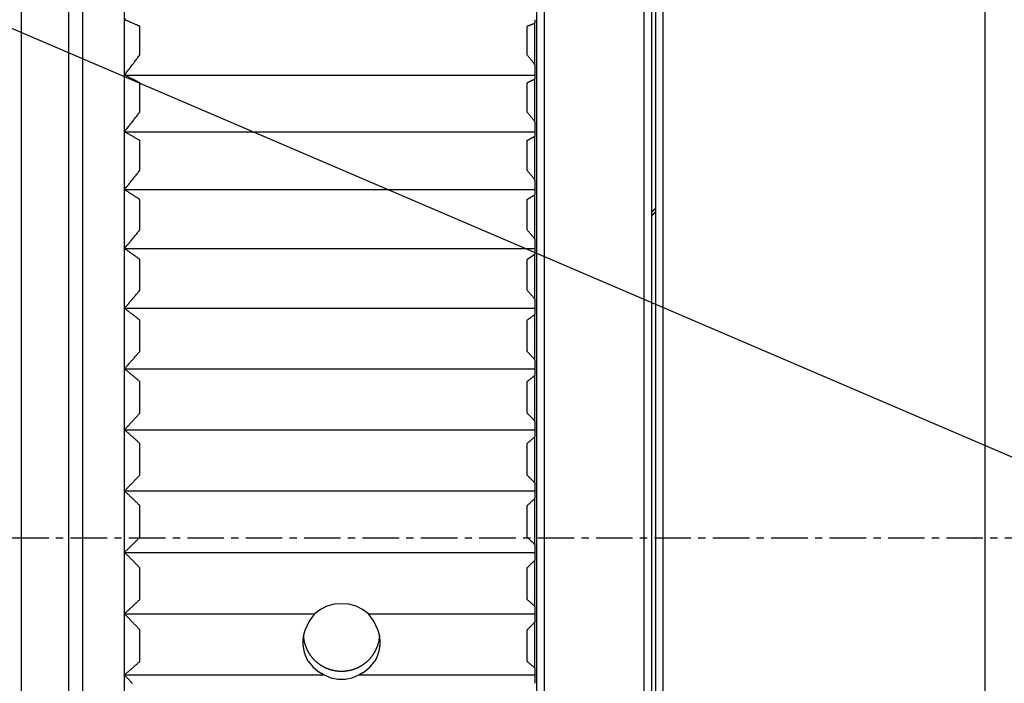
# Model space of a CAD drawing. Extents: x 465 to 776, y -135 to 0.
# Tile 4 of 47: x 510 to 536, y -81 to -64. Entities that reach past the tile are written whole.
import ezdxf

# ---------------------------------------------------------------- set-up
doc = ezdxf.new("R2010")
doc.units = 0
doc.header["$LTSCALE"] = 0.03
doc.header["$MEASUREMENT"] = 0
doc.linetypes.add('CENTER', pattern=[50.8, 31.75, -6.35, 6.35, -6.35])
for name, color, linetype in [('1', 7, 'CONTINUOUS'), ('2', 7, 'CONTINUOUS'), ('3', 7, 'CONTINUOUS')]:
    doc.layers.add(name, color=color, linetype=linetype)

msp = doc.modelspace()

# ---------------------------------------------------------------- linework, layer by layer
at = {"layer": '1', "linetype": 'CENTER'}
msp.add_line((593.15871, -77.53822), (489.66379, -77.53822), dxfattribs=at)
at = {"layer": '2'}
msp.add_line((487.41256, -54.59327), (540.94256, -77.53822), dxfattribs=at)
at = {"layer": '3', "color": 7, "linetype": 'Continuous'}
for p, q in [((523.80586, -107.53822), (523.80586, -47.53822)), ((526.40586, -107.53822), (526.40586, -47.53822)), ((526.90586, -107.53822), (526.90586, -47.53822)), ((535.30586, -107.53822), (535.30586, -47.53822)), ((510.15586, -107.33822), (510.15586, -47.7444)), ((511.39225, -107.33822), (511.39225, -47.7444)), ((523.60586, -107.33822), (523.60586, -47.73822)), ((526.60586, -107.33822), (526.60586, -47.73822)), ((526.70586, -107.33822), (526.70586, -47.73822)), ((512.84225, -69.97976), (512.84225, -47.93822)), ((512.8424, -107.13822), (512.8424, -47.93822)), ((511.74225, -48.08822), (511.74225, -70.01806)), ((512.85586, -63.98618), (512.85586, -64.01011)), ((513.2424, -64.92434), (513.2424, -64.17601)), ((523.35586, -64.92434), (523.35586, -64.17601)), ((523.55586, -64.0043), (523.55586, -64.09044)), ((523.55586, -65.18598), (523.55586, -64.09044)), ((523.55586, -65.18598), (523.55586, -65.44934)), ((512.85586, -65.43156), (512.85586, -65.45613)), ((512.85586, -65.44934), (523.55586, -65.44934)), ((523.55586, -65.44934), (523.55586, -65.54988)), ((513.2424, -66.41646), (513.2424, -65.64977)), ((523.35586, -66.41646), (523.35586, -65.64977)), ((523.55586, -66.67231), (523.55586, -65.54988)), ((523.55586, -66.67231), (523.55586, -66.92984)), ((512.85586, -66.91245), (512.85586, -66.93758)), ((512.85586, -66.92984), (523.55586, -66.92984)), ((523.55586, -66.92984), (523.55586, -67.0445)), ((523.55586, -68.19051), (523.55586, -67.0445)), ((513.2424, -67.9412), (513.2424, -67.1584)), ((523.35586, -67.9412), (523.35586, -67.1584)), ((523.55586, -68.19051), (523.55586, -68.44146)), ((512.85586, -68.42452), (512.85586, -68.45013)), ((512.85586, -68.44146), (523.55586, -68.44146)), ((523.55586, -68.44146), (523.55586, -68.56989)), ((523.55586, -69.73613), (523.55586, -68.56989)), ((513.2424, -69.4941), (513.2424, -68.69748)), ((523.35586, -69.4941), (523.35586, -68.69748)), ((523.55586, -69.73613), (523.55586, -69.97976)), ((511.74225, -70.01806), (511.74225, -106.98822)), ((512.84225, -107.13822), (512.84225, -69.97976)), ((512.85586, -69.96331), (512.85586, -69.98934)), ((512.85586, -69.97976), (523.55586, -69.97976)), ((523.55586, -69.97976), (523.55586, -70.12158)), ((523.55586, -71.30464), (523.55586, -70.12158)), ((513.2424, -71.07058), (513.2424, -70.26249)), ((523.35586, -71.07058), (523.35586, -70.26249)), ((523.55586, -71.30464), (523.55586, -71.54023)), ((512.85586, -71.52432), (512.85586, -71.55068)), ((512.85586, -71.54023), (523.55586, -71.54023)), ((523.55586, -71.54023), (523.55586, -71.69504)), ((523.55586, -72.89143), (523.55586, -71.69504)), ((513.2424, -72.66604), (513.2424, -71.84883)), ((523.35586, -72.66604), (523.35586, -71.84883)), ((523.55586, -72.89143), (523.55586, -73.11829)), ((512.85586, -73.10298), (512.85586, -73.12959)), ((512.85586, -73.11829), (523.55586, -73.11829)), ((523.55586, -73.11829), (523.55586, -73.28563)), ((513.2424, -74.27579), (513.2424, -73.45187)), ((523.35586, -74.27579), (523.35586, -73.45187)), ((523.55586, -74.49185), (523.55586, -73.28563)), ((523.55586, -74.49185), (523.55586, -74.70932)), ((512.85586, -74.69464), (512.85586, -74.72143)), ((512.85586, -74.70932), (523.55586, -74.70932)), ((523.55586, -74.70932), (523.55586, -74.88869)), ((523.55586, -76.1012), (523.55586, -74.88869)), ((513.2424, -75.89511), (513.2424, -75.06689)), ((523.35586, -75.89511), (523.35586, -75.06689)), ((512.85586, -76.29464), (512.85586, -76.32153)), ((512.85586, -76.30865), (523.55586, -76.30865)), ((523.55586, -76.1012), (523.55586, -76.30865)), ((523.55586, -76.30865), (523.55586, -76.49953)), ((523.55586, -77.71477), (523.55586, -76.49953)), ((513.2424, -77.51925), (513.2424, -76.68916)), ((523.35586, -77.51925), (523.35586, -76.68916)), ((523.55586, -77.71477), (523.55586, -77.91158)), ((512.85586, -77.89829), (512.85586, -77.92521)), ((512.85586, -77.91158), (523.55586, -77.91158)), ((523.55586, -77.91158), (523.55586, -78.11341)), ((523.55586, -79.32783), (523.55586, -78.11341)), ((513.2424, -79.14345), (513.2424, -78.31393)), ((523.35586, -79.14345), (523.35586, -78.31393)), ((523.55586, -79.32783), (523.55586, -79.51341)), ((512.85586, -79.50088), (512.85586, -79.52774)), ((512.85586, -79.51341), (517.80419, -79.51341)), ((519.20752, -79.51341), (523.55586, -79.51341)), ((523.55586, -79.51341), (523.55586, -79.7256)), ((523.55586, -80.93563), (523.55586, -79.7256)), ((513.2424, -80.76293), (513.2424, -79.93641)), ((523.35586, -80.76293), (523.35586, -79.93641)), ((523.55586, -80.93563), (523.55586, -81.10946)), ((512.85586, -81.09772), (512.85586, -81.12444)), ((512.85586, -81.10946), (518.05104, -81.10946)), ((518.96067, -81.10946), (523.55586, -81.10946)), ((523.55586, -81.10946), (523.55586, -81.33138))]:
    msp.add_line(p, q, dxfattribs=at)
for points in [[(513.2424, -64.17601), (513.22623, -64.16911), (513.21006, -64.16221), (513.1939, -64.15531), (513.17775, -64.14841), (513.1616, -64.14151), (513.14546, -64.1346), (513.12932, -64.1277), (513.11319, -64.12079), (513.09707, -64.11388), (513.08095, -64.10697), (513.06483, -64.10006), (513.04872, -64.09315), (513.03262, -64.08624), (513.01652, -64.07932), (513.00043, -64.07241), (512.98434, -64.06549), (512.96826, -64.05857), (512.95219, -64.05166), (512.93612, -64.04473), (512.92006, -64.03781), (512.904, -64.03089), (512.88795, -64.02397), (512.8719, -64.01704), (512.85586, -64.01011)], [(523.35586, -64.17601), (523.36421, -64.17245), (523.37256, -64.16889), (523.38091, -64.16532), (523.38925, -64.16176), (523.3976, -64.1582), (523.40594, -64.15463), (523.41428, -64.15107), (523.42262, -64.14751), (523.43096, -64.14394), (523.4393, -64.14038), (523.44763, -64.13681), (523.45597, -64.13325), (523.4643, -64.12968), (523.47263, -64.12611), (523.48096, -64.12255), (523.48929, -64.11898), (523.49761, -64.11541), (523.50594, -64.11185), (523.51426, -64.10828), (523.52258, -64.10471), (523.53091, -64.10114), (523.53922, -64.09757), (523.54754, -64.094), (523.55586, -64.09044)], [(512.85586, -65.43156), (512.8719, -65.41038), (512.88795, -65.38921), (512.904, -65.36804), (512.92006, -65.34687), (512.93612, -65.32571), (512.95219, -65.30455), (512.96826, -65.2834), (512.98434, -65.26225), (513.00043, -65.2411), (513.01652, -65.21995), (513.03262, -65.19881), (513.04872, -65.17768), (513.06483, -65.15655), (513.08095, -65.13542), (513.09707, -65.11429), (513.11319, -65.09317), (513.12932, -65.07205), (513.14546, -65.05094), (513.1616, -65.02983), (513.17775, -65.00872), (513.1939, -64.98762), (513.21006, -64.96652), (513.22623, -64.94543), (513.2424, -64.92434)], [(523.55586, -65.18598), (523.54754, -65.17507), (523.53922, -65.16416), (523.53091, -65.15324), (523.52258, -65.14233), (523.51426, -65.13142), (523.50594, -65.12052), (523.49761, -65.10961), (523.48929, -65.0987), (523.48096, -65.0878), (523.47263, -65.07689), (523.4643, -65.06599), (523.45597, -65.05509), (523.44763, -65.04419), (523.4393, -65.03329), (523.43096, -65.02239), (523.42262, -65.01149), (523.41428, -65.00059), (523.40594, -64.98969), (523.3976, -64.9788), (523.38925, -64.9679), (523.38091, -64.95701), (523.37256, -64.94612), (523.36421, -64.93523), (523.35586, -64.92434)], [(513.2424, -65.64977), (513.22623, -65.64172), (513.21006, -65.63367), (513.1939, -65.62561), (513.17775, -65.61755), (513.1616, -65.6095), (513.14546, -65.60144), (513.12932, -65.59338), (513.11319, -65.58531), (513.09707, -65.57725), (513.08095, -65.56919), (513.06483, -65.56112), (513.04872, -65.55305), (513.03262, -65.54498), (513.01652, -65.53691), (513.00043, -65.52884), (512.98434, -65.52077), (512.96826, -65.51269), (512.95219, -65.50462), (512.93612, -65.49654), (512.92006, -65.48846), (512.904, -65.48038), (512.88795, -65.4723), (512.8719, -65.46421), (512.85586, -65.45613)], [(523.35586, -65.64977), (523.36421, -65.64561), (523.37256, -65.64146), (523.38091, -65.6373), (523.38925, -65.63314), (523.3976, -65.62898), (523.40594, -65.62482), (523.41428, -65.62066), (523.42262, -65.6165), (523.43096, -65.61234), (523.4393, -65.60818), (523.44763, -65.60402), (523.45597, -65.59985), (523.4643, -65.59569), (523.47263, -65.59153), (523.48096, -65.58737), (523.48929, -65.5832), (523.49761, -65.57904), (523.50594, -65.57488), (523.51426, -65.57071), (523.52258, -65.56655), (523.53091, -65.56238), (523.53922, -65.55822), (523.54754, -65.55405), (523.55586, -65.54988)], [(512.85586, -66.91245), (512.8719, -66.89175), (512.88795, -66.87104), (512.904, -66.85034), (512.92006, -66.82964), (512.93612, -66.80895), (512.95219, -66.78826), (512.96826, -66.76757), (512.98434, -66.74689), (513.00043, -66.72621), (513.01652, -66.70553), (513.03262, -66.68486), (513.04872, -66.66419), (513.06483, -66.64353), (513.08095, -66.62287), (513.09707, -66.60221), (513.11319, -66.58156), (513.12932, -66.56091), (513.14546, -66.54026), (513.1616, -66.51962), (513.17775, -66.49898), (513.1939, -66.47834), (513.21006, -66.45771), (513.22623, -66.43708), (513.2424, -66.41646)], [(523.55586, -66.67231), (523.54754, -66.66164), (523.53922, -66.65097), (523.53091, -66.6403), (523.52258, -66.62963), (523.51426, -66.61896), (523.50594, -66.6083), (523.49761, -66.59763), (523.48929, -66.58697), (523.48096, -66.5763), (523.47263, -66.56564), (523.4643, -66.55498), (523.45597, -66.54432), (523.44763, -66.53366), (523.4393, -66.523), (523.43096, -66.51234), (523.42262, -66.50168), (523.41428, -66.49102), (523.40594, -66.48037), (523.3976, -66.46972), (523.38925, -66.45906), (523.38091, -66.44841), (523.37256, -66.43776), (523.36421, -66.42711), (523.35586, -66.41646)], [(513.2424, -67.1584), (513.22623, -67.14922), (513.21006, -67.14004), (513.1939, -67.13085), (513.17775, -67.12166), (513.1616, -67.11247), (513.14546, -67.10328), (513.12932, -67.09409), (513.11319, -67.0849), (513.09707, -67.0757), (513.08095, -67.06651), (513.06483, -67.05731), (513.04872, -67.04811), (513.03262, -67.03891), (513.01652, -67.02971), (513.00043, -67.0205), (512.98434, -67.01129), (512.96826, -67.00209), (512.95219, -66.99288), (512.93612, -66.98367), (512.92006, -66.97445), (512.904, -66.96524), (512.88795, -66.95602), (512.8719, -66.9468), (512.85586, -66.93758)], [(523.35586, -67.1584), (523.36421, -67.15366), (523.37256, -67.14892), (523.38091, -67.14418), (523.38925, -67.13943), (523.3976, -67.13469), (523.40594, -67.12995), (523.41428, -67.1252), (523.42262, -67.12046), (523.43096, -67.11572), (523.4393, -67.11097), (523.44763, -67.10623), (523.45597, -67.10148), (523.4643, -67.09673), (523.47263, -67.09199), (523.48096, -67.08724), (523.48929, -67.08249), (523.49761, -67.07774), (523.50594, -67.073), (523.51426, -67.06825), (523.52258, -67.0635), (523.53091, -67.05875), (523.53922, -67.054), (523.54754, -67.04925), (523.55586, -67.0445)], [(512.85586, -68.42452), (512.8719, -68.40434), (512.88795, -68.38416), (512.904, -68.36399), (512.92006, -68.34382), (512.93612, -68.32366), (512.95219, -68.3035), (512.96826, -68.28334), (512.98434, -68.26318), (513.00043, -68.24303), (513.01652, -68.22289), (513.03262, -68.20274), (513.04872, -68.1826), (513.06483, -68.16247), (513.08095, -68.14233), (513.09707, -68.12221), (513.11319, -68.10208), (513.12932, -68.08196), (513.14546, -68.06184), (513.1616, -68.04172), (513.17775, -68.02161), (513.1939, -68.0015), (513.21006, -67.9814), (513.22623, -67.9613), (513.2424, -67.9412)], [(523.55586, -68.19051), (523.54754, -68.18012), (523.53922, -68.16972), (523.53091, -68.15932), (523.52258, -68.14892), (523.51426, -68.13853), (523.50594, -68.12814), (523.49761, -68.11774), (523.48929, -68.10735), (523.48096, -68.09696), (523.47263, -68.08657), (523.4643, -68.07618), (523.45597, -68.06579), (523.44763, -68.0554), (523.4393, -68.04502), (523.43096, -68.03463), (523.42262, -68.02425), (523.41428, -68.01386), (523.40594, -68.00348), (523.3976, -67.9931), (523.38925, -67.98272), (523.38091, -67.97234), (523.37256, -67.96196), (523.36421, -67.95158), (523.35586, -67.9412)], [(513.2424, -68.69748), (513.22623, -68.68719), (513.21006, -68.67691), (513.1939, -68.66662), (513.17775, -68.65633), (513.1616, -68.64603), (513.14546, -68.63574), (513.12932, -68.62544), (513.11319, -68.61515), (513.09707, -68.60485), (513.08095, -68.59454), (513.06483, -68.58424), (513.04872, -68.57394), (513.03262, -68.56363), (513.01652, -68.55332), (513.00043, -68.54301), (512.98434, -68.5327), (512.96826, -68.52238), (512.95219, -68.51207), (512.93612, -68.50175), (512.92006, -68.49143), (512.904, -68.48111), (512.88795, -68.47078), (512.8719, -68.46046), (512.85586, -68.45013)], [(523.35586, -68.69748), (523.36421, -68.69217), (523.37256, -68.68686), (523.38091, -68.68154), (523.38925, -68.67623), (523.3976, -68.67092), (523.40594, -68.66561), (523.41428, -68.66029), (523.42262, -68.65498), (523.43096, -68.64966), (523.4393, -68.64435), (523.44763, -68.63903), (523.45597, -68.63372), (523.4643, -68.6284), (523.47263, -68.62308), (523.48096, -68.61777), (523.48929, -68.61245), (523.49761, -68.60713), (523.50594, -68.60181), (523.51426, -68.59649), (523.52258, -68.59117), (523.53091, -68.58585), (523.53922, -68.58053), (523.54754, -68.57521), (523.55586, -68.56989)], [(526.60257, -69.03157), (526.60653, -69.02723), (526.6105, -69.0229), (526.61449, -69.01858), (526.61849, -69.01427), (526.6225, -69.00998), (526.62652, -69.00571), (526.63056, -69.00144), (526.6346, -68.99719), (526.63866, -68.99296), (526.64274, -68.98873), (526.64682, -68.98452), (526.65092, -68.98033), (526.65503, -68.97614), (526.65915, -68.97197), (526.66328, -68.96782), (526.66743, -68.96367), (526.67159, -68.95954), (526.67576, -68.95542), (526.67995, -68.95132), (526.68414, -68.94723), (526.68835, -68.94315), (526.69257, -68.93908), (526.6968, -68.93503), (526.70105, -68.93099)], [(526.7015, -69.02543), (526.69725, -69.02947), (526.69302, -69.03353), (526.68879, -69.03759), (526.68458, -69.04167), (526.68039, -69.04575), (526.67621, -69.04985), (526.67204, -69.05396), (526.66789, -69.05808), (526.66375, -69.06222), (526.65962, -69.06636), (526.65551, -69.07052), (526.65141, -69.07469), (526.64732, -69.07887), (526.64325, -69.08306), (526.63919, -69.08727), (526.63515, -69.09148), (526.63112, -69.09571), (526.6271, -69.09995), (526.6231, -69.1042), (526.61911, -69.10846), (526.61513, -69.11274), (526.61117, -69.11703), (526.60722, -69.12132), (526.60329, -69.12563)], [(512.85586, -69.96331), (512.8719, -69.94372), (512.88795, -69.92413), (512.904, -69.90455), (512.92006, -69.88497), (512.93612, -69.86539), (512.95219, -69.84582), (512.96826, -69.82625), (512.98434, -69.80668), (513.00043, -69.78712), (513.01652, -69.76756), (513.03262, -69.74801), (513.04872, -69.72845), (513.06483, -69.70891), (513.08095, -69.68936), (513.09707, -69.66982), (513.11319, -69.65028), (513.12932, -69.63075), (513.14546, -69.61121), (513.1616, -69.59169), (513.17775, -69.57216), (513.1939, -69.55264), (513.21006, -69.53312), (513.22623, -69.51361), (513.2424, -69.4941)], [(523.55586, -69.73613), (523.54754, -69.72604), (523.53922, -69.71594), (523.53091, -69.70585), (523.52258, -69.69576), (523.51426, -69.68567), (523.50594, -69.67558), (523.49761, -69.66549), (523.48929, -69.6554), (523.48096, -69.64531), (523.47263, -69.63522), (523.4643, -69.62514), (523.45597, -69.61505), (523.44763, -69.60497), (523.4393, -69.59488), (523.43096, -69.5848), (523.42262, -69.57472), (523.41428, -69.56464), (523.40594, -69.55456), (523.3976, -69.54448), (523.38925, -69.5344), (523.38091, -69.52432), (523.37256, -69.51425), (523.36421, -69.50417), (523.35586, -69.4941)], [(513.2424, -70.26249), (513.22623, -70.25113), (513.21006, -70.23977), (513.1939, -70.2284), (513.17775, -70.21704), (513.1616, -70.20567), (513.14546, -70.19431), (513.12932, -70.18294), (513.11319, -70.17156), (513.09707, -70.16019), (513.08095, -70.14881), (513.06483, -70.13744), (513.04872, -70.12606), (513.03262, -70.11467), (513.01652, -70.10329), (513.00043, -70.0919), (512.98434, -70.08051), (512.96826, -70.06912), (512.95219, -70.05773), (512.93612, -70.04634), (512.92006, -70.03494), (512.904, -70.02354), (512.88795, -70.01214), (512.8719, -70.00074), (512.85586, -69.98934)], [(523.35586, -70.26249), (523.36421, -70.25662), (523.37256, -70.25076), (523.38091, -70.24489), (523.38925, -70.23902), (523.3976, -70.23316), (523.40594, -70.22729), (523.41428, -70.22142), (523.42262, -70.21555), (523.43096, -70.20968), (523.4393, -70.20381), (523.44763, -70.19794), (523.45597, -70.19207), (523.4643, -70.1862), (523.47263, -70.18033), (523.48096, -70.17446), (523.48929, -70.16859), (523.49761, -70.16271), (523.50594, -70.15684), (523.51426, -70.15096), (523.52258, -70.14509), (523.53091, -70.13921), (523.53922, -70.13334), (523.54754, -70.12746), (523.55586, -70.12158)], [(512.85586, -71.52432), (512.8719, -71.50538), (512.88795, -71.48644), (512.904, -71.4675), (512.92006, -71.44857), (512.93612, -71.42964), (512.95219, -71.41071), (512.96826, -71.39178), (512.98434, -71.37286), (513.00043, -71.35395), (513.01652, -71.33503), (513.03262, -71.31612), (513.04872, -71.29721), (513.06483, -71.27831), (513.08095, -71.25941), (513.09707, -71.24051), (513.11319, -71.22162), (513.12932, -71.20273), (513.14546, -71.18384), (513.1616, -71.16496), (513.17775, -71.14607), (513.1939, -71.1272), (513.21006, -71.10832), (513.22623, -71.08945), (513.2424, -71.07058)], [(523.55586, -71.30464), (523.54754, -71.29488), (523.53922, -71.28512), (523.53091, -71.27536), (523.52258, -71.2656), (523.51426, -71.25584), (523.50594, -71.24608), (523.49761, -71.23632), (523.48929, -71.22657), (523.48096, -71.21681), (523.47263, -71.20706), (523.4643, -71.1973), (523.45597, -71.18755), (523.44763, -71.1778), (523.4393, -71.16805), (523.43096, -71.1583), (523.42262, -71.14855), (523.41428, -71.1388), (523.40594, -71.12905), (523.3976, -71.1193), (523.38925, -71.10956), (523.38091, -71.09981), (523.37256, -71.09007), (523.36421, -71.08033), (523.35586, -71.07058)], [(513.2424, -71.84883), (513.22623, -71.83644), (513.21006, -71.82404), (513.1939, -71.81163), (513.17775, -71.79923), (513.1616, -71.78682), (513.14546, -71.77441), (513.12932, -71.762), (513.11319, -71.74959), (513.09707, -71.73718), (513.08095, -71.72476), (513.06483, -71.71234), (513.04872, -71.69992), (513.03262, -71.68749), (513.01652, -71.67507), (513.00043, -71.66264), (512.98434, -71.65021), (512.96826, -71.63777), (512.95219, -71.62534), (512.93612, -71.6129), (512.92006, -71.60046), (512.904, -71.58802), (512.88795, -71.57558), (512.8719, -71.56313), (512.85586, -71.55068)], [(523.35586, -71.84883), (523.36421, -71.84243), (523.37256, -71.83603), (523.38091, -71.82963), (523.38925, -71.82322), (523.3976, -71.81682), (523.40594, -71.81042), (523.41428, -71.80401), (523.42262, -71.79761), (523.43096, -71.7912), (523.4393, -71.78479), (523.44763, -71.77838), (523.45597, -71.77198), (523.4643, -71.76557), (523.47263, -71.75916), (523.48096, -71.75275), (523.48929, -71.74634), (523.49761, -71.73993), (523.50594, -71.73352), (523.51426, -71.72711), (523.52258, -71.72069), (523.53091, -71.71428), (523.53922, -71.70787), (523.54754, -71.70145), (523.55586, -71.69504)], [(512.85586, -73.10298), (512.8719, -73.08473), (512.88795, -73.06649), (512.904, -73.04826), (512.92006, -73.03002), (512.93612, -73.0118), (512.95219, -72.99357), (512.96826, -72.97535), (512.98434, -72.95713), (513.00043, -72.93891), (513.01652, -72.9207), (513.03262, -72.90249), (513.04872, -72.88428), (513.06483, -72.86607), (513.08095, -72.84787), (513.09707, -72.82968), (513.11319, -72.81148), (513.12932, -72.79329), (513.14546, -72.7751), (513.1616, -72.75692), (513.17775, -72.73874), (513.1939, -72.72056), (513.21006, -72.70238), (513.22623, -72.68421), (513.2424, -72.66604)], [(523.55586, -72.89143), (523.54754, -72.88203), (523.53922, -72.87263), (523.53091, -72.86323), (523.52258, -72.85383), (523.51426, -72.84443), (523.50594, -72.83504), (523.49761, -72.82564), (523.48929, -72.81625), (523.48096, -72.80685), (523.47263, -72.79746), (523.4643, -72.78807), (523.45597, -72.77868), (523.44763, -72.76929), (523.4393, -72.7599), (523.43096, -72.75051), (523.42262, -72.74112), (523.41428, -72.73173), (523.40594, -72.72235), (523.3976, -72.71296), (523.38925, -72.70357), (523.38091, -72.69419), (523.37256, -72.68481), (523.36421, -72.67543), (523.35586, -72.66604)], [(513.2424, -73.45187), (513.22623, -73.43847), (513.21006, -73.42507), (513.1939, -73.41166), (513.17775, -73.39825), (513.1616, -73.38484), (513.14546, -73.37143), (513.12932, -73.35801), (513.11319, -73.3446), (513.09707, -73.33118), (513.08095, -73.31775), (513.06483, -73.30433), (513.04872, -73.2909), (513.03262, -73.27747), (513.01652, -73.26404), (513.00043, -73.25061), (512.98434, -73.23717), (512.96826, -73.22373), (512.95219, -73.21029), (512.93612, -73.19685), (512.92006, -73.1834), (512.904, -73.16995), (512.88795, -73.1565), (512.8719, -73.14305), (512.85586, -73.12959)], [(523.35586, -73.45187), (523.36421, -73.44495), (523.37256, -73.43803), (523.38091, -73.43111), (523.38925, -73.42419), (523.3976, -73.41727), (523.40594, -73.41034), (523.41428, -73.40342), (523.42262, -73.3965), (523.43096, -73.38957), (523.4393, -73.38265), (523.44763, -73.37572), (523.45597, -73.36879), (523.4643, -73.36187), (523.47263, -73.35494), (523.48096, -73.34801), (523.48929, -73.34108), (523.49761, -73.33415), (523.50594, -73.32722), (523.51426, -73.32029), (523.52258, -73.31336), (523.53091, -73.30643), (523.53922, -73.29949), (523.54754, -73.29256), (523.55586, -73.28563)], [(512.85586, -74.69464), (512.8719, -74.67715), (512.88795, -74.65967), (512.904, -74.64218), (512.92006, -74.62471), (512.93612, -74.60723), (512.95219, -74.58976), (512.96826, -74.57229), (512.98434, -74.55483), (513.00043, -74.53736), (513.01652, -74.5199), (513.03262, -74.50245), (513.04872, -74.48499), (513.06483, -74.46754), (513.08095, -74.4501), (513.09707, -74.43265), (513.11319, -74.41521), (513.12932, -74.39777), (513.14546, -74.38034), (513.1616, -74.36291), (513.17775, -74.34548), (513.1939, -74.32805), (513.21006, -74.31063), (513.22623, -74.29321), (513.2424, -74.27579)], [(523.55586, -74.49185), (523.54754, -74.48284), (523.53922, -74.47383), (523.53091, -74.46482), (523.52258, -74.45581), (523.51426, -74.4468), (523.50594, -74.43779), (523.49761, -74.42879), (523.48929, -74.41978), (523.48096, -74.41077), (523.47263, -74.40177), (523.4643, -74.39277), (523.45597, -74.38376), (523.44763, -74.37476), (523.4393, -74.36576), (523.43096, -74.35676), (523.42262, -74.34776), (523.41428, -74.33876), (523.40594, -74.32976), (523.3976, -74.32077), (523.38925, -74.31177), (523.38091, -74.30278), (523.37256, -74.29378), (523.36421, -74.28479), (523.35586, -74.27579)], [(513.2424, -75.06689), (513.22623, -75.05253), (513.21006, -75.03816), (513.1939, -75.02379), (513.17775, -75.00942), (513.1616, -74.99504), (513.14546, -74.98066), (513.12932, -74.96628), (513.11319, -74.9519), (513.09707, -74.93752), (513.08095, -74.92313), (513.06483, -74.90874), (513.04872, -74.89435), (513.03262, -74.87995), (513.01652, -74.86555), (513.00043, -74.85115), (512.98434, -74.83675), (512.96826, -74.82234), (512.95219, -74.80793), (512.93612, -74.79352), (512.92006, -74.77911), (512.904, -74.76469), (512.88795, -74.75028), (512.8719, -74.73586), (512.85586, -74.72143)], [(523.35586, -75.06689), (523.36421, -75.05948), (523.37256, -75.05206), (523.38091, -75.04464), (523.38925, -75.03722), (523.3976, -75.0298), (523.40594, -75.02238), (523.41428, -75.01496), (523.42262, -75.00754), (523.43096, -75.00011), (523.4393, -74.99269), (523.44763, -74.98527), (523.45597, -74.97784), (523.4643, -74.97042), (523.47263, -74.96299), (523.48096, -74.95556), (523.48929, -74.94814), (523.49761, -74.94071), (523.50594, -74.93328), (523.51426, -74.92585), (523.52258, -74.91842), (523.53091, -74.91099), (523.53922, -74.90356), (523.54754, -74.89612), (523.55586, -74.88869)], [(512.85586, -76.29464), (512.8719, -76.27796), (512.88795, -76.26128), (512.904, -76.24461), (512.92006, -76.22793), (512.93612, -76.21127), (512.95219, -76.1946), (512.96826, -76.17794), (512.98434, -76.16128), (513.00043, -76.14462), (513.01652, -76.12796), (513.03262, -76.11131), (513.04872, -76.09467), (513.06483, -76.07802), (513.08095, -76.06138), (513.09707, -76.04474), (513.11319, -76.0281), (513.12932, -76.01147), (513.14546, -75.99484), (513.1616, -75.97821), (513.17775, -75.96158), (513.1939, -75.94496), (513.21006, -75.92834), (513.22623, -75.91173), (513.2424, -75.89511)], [(523.55586, -76.1012), (523.54754, -76.09261), (523.53922, -76.08401), (523.53091, -76.07542), (523.52258, -76.06683), (523.51426, -76.05823), (523.50594, -76.04964), (523.49761, -76.04105), (523.48929, -76.03246), (523.48096, -76.02387), (523.47263, -76.01528), (523.4643, -76.00669), (523.45597, -75.9981), (523.44763, -75.98952), (523.4393, -75.98093), (523.43096, -75.97235), (523.42262, -75.96376), (523.41428, -75.95518), (523.40594, -75.9466), (523.3976, -75.93801), (523.38925, -75.92943), (523.38091, -75.92085), (523.37256, -75.91227), (523.36421, -75.90369), (523.35586, -75.89511)], [(513.2424, -76.68916), (513.22623, -76.67388), (513.21006, -76.65859), (513.1939, -76.6433), (513.17775, -76.628), (513.1616, -76.6127), (513.14546, -76.5974), (513.12932, -76.5821), (513.11319, -76.56679), (513.09707, -76.55149), (513.08095, -76.53617), (513.06483, -76.52086), (513.04872, -76.50554), (513.03262, -76.49023), (513.01652, -76.4749), (513.00043, -76.45958), (512.98434, -76.44425), (512.96826, -76.42892), (512.95219, -76.41359), (512.93612, -76.39825), (512.92006, -76.38291), (512.904, -76.36757), (512.88795, -76.35223), (512.8719, -76.33688), (512.85586, -76.32153)], [(523.35586, -76.68916), (523.36421, -76.68127), (523.37256, -76.67338), (523.38091, -76.66548), (523.38925, -76.65759), (523.3976, -76.64969), (523.40594, -76.64179), (523.41428, -76.6339), (523.42262, -76.626), (523.43096, -76.6181), (523.4393, -76.6102), (523.44763, -76.6023), (523.45597, -76.5944), (523.4643, -76.5865), (523.47263, -76.57859), (523.48096, -76.57069), (523.48929, -76.56279), (523.49761, -76.55488), (523.50594, -76.54698), (523.51426, -76.53907), (523.52258, -76.53116), (523.53091, -76.52325), (523.53922, -76.51535), (523.54754, -76.50744), (523.55586, -76.49953)], [(512.85586, -77.89829), (512.8719, -77.88246), (512.88795, -77.86664), (512.904, -77.85082), (512.92006, -77.83501), (512.93612, -77.81919), (512.95219, -77.80338), (512.96826, -77.78757), (512.98434, -77.77177), (513.00043, -77.75596), (513.01652, -77.74016), (513.03262, -77.72437), (513.04872, -77.70857), (513.06483, -77.69278), (513.08095, -77.67699), (513.09707, -77.6612), (513.11319, -77.64542), (513.12932, -77.62964), (513.14546, -77.61386), (513.1616, -77.59809), (513.17775, -77.58232), (513.1939, -77.56655), (513.21006, -77.55078), (513.22623, -77.53501), (513.2424, -77.51925)], [(523.55586, -77.71477), (523.54754, -77.70662), (523.53922, -77.69847), (523.53091, -77.69031), (523.52258, -77.68216), (523.51426, -77.67401), (523.50594, -77.66585), (523.49761, -77.6577), (523.48929, -77.64955), (523.48096, -77.6414), (523.47263, -77.63326), (523.4643, -77.62511), (523.45597, -77.61696), (523.44763, -77.60881), (523.4393, -77.60067), (523.43096, -77.59252), (523.42262, -77.58438), (523.41428, -77.57624), (523.40594, -77.56809), (523.3976, -77.55995), (523.38925, -77.55181), (523.38091, -77.54367), (523.37256, -77.53553), (523.36421, -77.52739), (523.35586, -77.51925)], [(513.2424, -78.31393), (513.22623, -78.29776), (513.21006, -78.2816), (513.1939, -78.26543), (513.17775, -78.24925), (513.1616, -78.23308), (513.14546, -78.2169), (513.12932, -78.20072), (513.11319, -78.18454), (513.09707, -78.16835), (513.08095, -78.15216), (513.06483, -78.13597), (513.04872, -78.11977), (513.03262, -78.10357), (513.01652, -78.08737), (513.00043, -78.07117), (512.98434, -78.05496), (512.96826, -78.03875), (512.95219, -78.02254), (512.93612, -78.00633), (512.92006, -77.99011), (512.904, -77.97389), (512.88795, -77.95766), (512.8719, -77.94144), (512.85586, -77.92521)], [(523.35586, -78.31393), (523.36421, -78.30558), (523.37256, -78.29723), (523.38091, -78.28889), (523.38925, -78.28054), (523.3976, -78.27219), (523.40594, -78.26384), (523.41428, -78.25549), (523.42262, -78.24714), (523.43096, -78.23878), (523.4393, -78.23043), (523.44763, -78.22208), (523.45597, -78.21372), (523.4643, -78.20537), (523.47263, -78.19701), (523.48096, -78.18865), (523.48929, -78.1803), (523.49761, -78.17194), (523.50594, -78.16358), (523.51426, -78.15522), (523.52258, -78.14686), (523.53091, -78.1385), (523.53922, -78.13014), (523.54754, -78.12177), (523.55586, -78.11341)], [(512.85586, -79.50088), (512.8719, -79.48596), (512.88795, -79.47104), (512.904, -79.45612), (512.92006, -79.44121), (512.93612, -79.42629), (512.95219, -79.41138), (512.96826, -79.39647), (512.98434, -79.38157), (513.00043, -79.36667), (513.01652, -79.35177), (513.03262, -79.33687), (513.04872, -79.32198), (513.06483, -79.30708), (513.08095, -79.2922), (513.09707, -79.27731), (513.11319, -79.26243), (513.12932, -79.24754), (513.14546, -79.23267), (513.1616, -79.21779), (513.17775, -79.20292), (513.1939, -79.18805), (513.21006, -79.17318), (513.22623, -79.15831), (513.2424, -79.14345)], [(523.55586, -79.32783), (523.54754, -79.32014), (523.53922, -79.31245), (523.53091, -79.30476), (523.52258, -79.29707), (523.51426, -79.28938), (523.50594, -79.28169), (523.49761, -79.27401), (523.48929, -79.26632), (523.48096, -79.25864), (523.47263, -79.25095), (523.4643, -79.24327), (523.45597, -79.23559), (523.44763, -79.22791), (523.4393, -79.22022), (523.43096, -79.21254), (523.42262, -79.20486), (523.41428, -79.19718), (523.40594, -79.18951), (523.3976, -79.18183), (523.38925, -79.17415), (523.38091, -79.16647), (523.37256, -79.1588), (523.36421, -79.15112), (523.35586, -79.14345)], [(519.20752, -79.51341), (519.05664, -79.40234), (518.885, -79.31986), (518.69907, -79.2691), (518.50586, -79.25196), (518.31265, -79.2691), (518.12672, -79.31986), (517.95508, -79.40234), (517.80419, -79.51341)], [(513.2424, -79.93641), (513.22623, -79.91942), (513.21006, -79.90242), (513.1939, -79.88542), (513.17775, -79.86842), (513.1616, -79.85142), (513.14546, -79.83441), (513.12932, -79.8174), (513.11319, -79.80038), (513.09707, -79.78336), (513.08095, -79.76634), (513.06483, -79.74932), (513.04872, -79.73229), (513.03262, -79.71526), (513.01652, -79.69823), (513.00043, -79.6812), (512.98434, -79.66416), (512.96826, -79.64712), (512.95219, -79.63007), (512.93612, -79.61302), (512.92006, -79.59597), (512.904, -79.57892), (512.88795, -79.56186), (512.8719, -79.5448), (512.85586, -79.52774)], [(517.80419, -79.51341), (517.65964, -79.70946), (517.56008, -79.93641)], [(519.45163, -79.93641), (519.35208, -79.70946), (519.20752, -79.51341)], [(523.35586, -79.93641), (523.36421, -79.92764), (523.37256, -79.91886), (523.38091, -79.91009), (523.38925, -79.90131), (523.3976, -79.89253), (523.40594, -79.88375), (523.41428, -79.87497), (523.42262, -79.86619), (523.43096, -79.85741), (523.4393, -79.84863), (523.44763, -79.83985), (523.45597, -79.83107), (523.4643, -79.82228), (523.47263, -79.8135), (523.48096, -79.80471), (523.48929, -79.79593), (523.49761, -79.78714), (523.50594, -79.77835), (523.51426, -79.76956), (523.52258, -79.76077), (523.53091, -79.75198), (523.53922, -79.74319), (523.54754, -79.7344), (523.55586, -79.7256)], [(517.64295, -80.76293), (517.63974, -80.75745), (517.63657, -80.75196), (517.63345, -80.74645), (517.63036, -80.74093), (517.6273, -80.73539), (517.62429, -80.72983), (517.62131, -80.72427), (517.61837, -80.71869), (517.61547, -80.71309), (517.61261, -80.70748), (517.60978, -80.70186), (517.607, -80.69622), (517.60425, -80.69057), (517.60153, -80.6849), (517.59886, -80.67922), (517.59622, -80.67352), (517.59362, -80.66781), (517.59106, -80.66209), (517.58853, -80.65635), (517.58605, -80.6506), (517.5836, -80.64483), (517.58118, -80.63905), (517.57881, -80.63326), (517.57647, -80.62745), (517.57417, -80.62163), (517.5719, -80.61579), (517.56967, -80.60994), (517.56748, -80.60408), (517.56533, -80.5982), (517.56321, -80.59231), (517.56113, -80.5864), (517.55909, -80.58048), (517.55708, -80.57454), (517.55511, -80.5686), (517.55318, -80.56263), (517.55128, -80.55666), (517.54942, -80.55067), (517.5476, -80.54466), (517.54582, -80.53864), (517.54407, -80.53261), (517.54236, -80.52656), (517.54069, -80.5205), (517.53906, -80.51443), (517.53746, -80.50834), (517.5359, -80.50223), (517.53438, -80.49611), (517.5329, -80.48998), (517.53145, -80.48384), (517.53004, -80.47767), (517.52867, -80.4715), (517.52734, -80.46531), (517.52605, -80.4591), (517.5248, -80.45289), (517.52358, -80.44666), (517.52241, -80.44043), (517.52128, -80.4342), (517.52018, -80.42796), (517.51913, -80.42171), (517.51812, -80.41547), (517.51715, -80.40923), (517.51622, -80.40299), (517.51533, -80.39675), (517.51448, -80.39051), (517.51367, -80.38427), (517.5129, -80.37802), (517.51217, -80.37178), (517.51149, -80.36553), (517.51084, -80.35928), (517.51023, -80.35303), (517.50966, -80.34678), (517.50913, -80.34053), (517.50864, -80.33428), (517.50819, -80.32803), (517.50778, -80.32177), (517.5074, -80.31552), (517.50707, -80.30926), (517.50678, -80.30301), (517.50653, -80.29675), (517.50631, -80.29049), (517.50614, -80.28423), (517.50601, -80.27797), (517.50591, -80.2717), (517.50586, -80.26544), (517.50584, -80.25918), (517.50587, -80.25291), (517.50593, -80.24664), (517.50604, -80.24038), (517.50618, -80.23411), (517.50637, -80.22784), (517.50659, -80.22157), (517.50686, -80.21529), (517.50716, -80.20902), (517.50751, -80.20275), (517.50789, -80.19647), (517.50831, -80.19019), (517.50878, -80.18392), (517.50928, -80.17764), (517.50983, -80.17136), (517.51041, -80.16508), (517.51104, -80.1588), (517.5117, -80.15251), (517.51241, -80.14623), (517.51316, -80.13994), (517.51394, -80.13365), (517.51477, -80.12736), (517.51564, -80.12108), (517.51655, -80.11479), (517.5175, -80.10851), (517.51849, -80.10224), (517.51952, -80.09597), (517.52059, -80.08972), (517.5217, -80.08347), (517.52284, -80.07724), (517.52403, -80.07101), (517.52526, -80.0648), (517.52652, -80.05859), (517.52783, -80.05239), (517.52917, -80.0462), (517.53055, -80.04002), (517.53198, -80.03385), (517.53344, -80.02769), (517.53494, -80.02154), (517.53648, -80.0154), (517.53806, -80.00927), (517.53968, -80.00314), (517.54134, -79.99703), (517.54303, -79.99093), (517.54477, -79.98483), (517.54655, -79.97875), (517.54836, -79.97267), (517.55022, -79.9666), (517.55211, -79.96055), (517.55404, -79.9545), (517.55602, -79.94846), (517.55803, -79.94243), (517.56008, -79.93641)], [(517.50857, -80.09298), (517.50905, -80.09917), (517.50956, -80.10535), (517.51012, -80.11154), (517.51072, -80.11772), (517.51135, -80.12391), (517.51203, -80.13009), (517.51274, -80.13627), (517.5135, -80.14245), (517.51429, -80.14863), (517.51512, -80.15481), (517.51599, -80.16099), (517.5169, -80.16717), (517.51785, -80.17335), (517.51884, -80.17953), (517.51988, -80.18571), (517.52095, -80.19188), (517.52206, -80.19806), (517.52321, -80.20423), (517.52439, -80.21038), (517.52562, -80.21653), (517.52688, -80.22267), (517.52818, -80.22879), (517.52952, -80.23489), (517.5309, -80.24098), (517.53231, -80.24706), (517.53376, -80.25313), (517.53525, -80.25918), (517.53678, -80.26521), (517.53834, -80.27124), (517.53994, -80.27725), (517.54157, -80.28324), (517.54324, -80.28923), (517.54495, -80.2952), (517.5467, -80.30115), (517.54848, -80.30709), (517.55029, -80.31302), (517.55215, -80.31894), (517.55404, -80.32484), (517.55597, -80.33073), (517.55793, -80.3366), (517.55993, -80.34246), (517.56197, -80.34831), (517.56404, -80.35415), (517.56615, -80.35997), (517.56829, -80.36578), (517.57048, -80.37157), (517.57269, -80.37735), (517.57495, -80.38312), (517.57724, -80.38887), (517.57957, -80.39461), (517.58193, -80.40034), (517.58433, -80.40605), (517.58676, -80.41175), (517.58924, -80.41744), (517.59175, -80.42311), (517.59429, -80.42877), (517.59687, -80.43442), (517.59949, -80.44005), (517.60215, -80.44567), (517.60484, -80.45128), (517.60757, -80.45687), (517.61033, -80.46245), (517.61314, -80.46801), (517.61598, -80.47356), (517.61885, -80.4791), (517.62177, -80.48462), (517.62472, -80.49013), (517.62771, -80.49563), (517.63073, -80.50111), (517.6338, -80.50658), (517.6369, -80.51203), (517.64004, -80.51747), (517.64321, -80.52288), (517.64641, -80.52827), (517.64964, -80.53364), (517.65291, -80.53898), (517.6562, -80.5443), (517.65953, -80.54958), (517.66288, -80.55485), (517.66627, -80.56009), (517.66968, -80.5653), (517.67313, -80.57049), (517.6766, -80.57566), (517.68011, -80.58079), (517.68365, -80.58591), (517.68721, -80.591), (517.69081, -80.59606), (517.69444, -80.6011), (517.6981, -80.60612), (517.70178, -80.61111), (517.7055, -80.61607), (517.70925, -80.62101), (517.71303, -80.62593), (517.71684, -80.63082), (517.72067, -80.63569), (517.72454, -80.64053), (517.72844, -80.64534), (517.73237, -80.65014), (517.73633, -80.6549), (517.74031, -80.65965), (517.74433, -80.66437), (517.74838, -80.66906), (517.75246, -80.67373), (517.75656, -80.67837), (517.7607, -80.683), (517.76487, -80.68759), (517.76906, -80.69216), (517.77329, -80.69671), (517.77754, -80.70123), (517.78183, -80.70573), (517.78614, -80.7102), (517.79049, -80.71465), (517.79487, -80.71908), (517.79927, -80.72348), (517.80371, -80.72785), (517.80818, -80.7322), (517.81267, -80.73652), (517.8172, -80.74082), (517.82176, -80.74509), (517.82635, -80.74934), (517.83097, -80.75357), (517.83562, -80.75777), (517.8403, -80.76194), (517.84501, -80.76609), (517.84975, -80.77021), (517.85452, -80.7743), (517.85931, -80.77836), (517.86413, -80.78239), (517.86897, -80.78639), (517.87383, -80.79035), (517.87871, -80.79428), (517.88361, -80.79817), (517.88853, -80.80203), (517.89347, -80.80585), (517.89843, -80.80964), (517.90341, -80.8134), (517.90841, -80.81713), (517.91343, -80.82082), (517.91847, -80.82448), (517.92353, -80.8281), (517.92861, -80.83169), (517.93371, -80.83525), (517.93884, -80.83878), (517.94398, -80.84227), (517.94914, -80.84573), (517.95432, -80.84916), (517.95952, -80.85255), (517.96474, -80.85591), (517.96999, -80.85924), (517.97525, -80.86254), (517.98053, -80.8658), (517.98583, -80.86903), (517.99115, -80.87222), (517.9965, -80.87538), (518.00186, -80.87851), (518.00724, -80.88161), (518.01264, -80.88467), (518.01807, -80.8877), (518.02351, -80.8907), (518.02897, -80.89366), (518.03446, -80.89659), (518.03996, -80.89949), (518.04548, -80.90236), (518.05103, -80.90519), (518.05659, -80.90799), (518.06218, -80.91075), (518.06778, -80.91348), (518.0734, -80.91618), (518.07905, -80.91885), (518.08471, -80.92148), (518.0904, -80.92408), (518.0961, -80.92665), (518.10183, -80.92918), (518.10758, -80.93168), (518.11334, -80.93414), (518.11913, -80.93657), (518.12494, -80.93897), (518.13077, -80.94133), (518.13661, -80.94366), (518.14248, -80.94595), (518.14835, -80.94821), (518.15424, -80.95042), (518.16014, -80.9526), (518.16605, -80.95474), (518.17196, -80.95684), (518.17789, -80.95891), (518.18381, -80.96093), (518.18975, -80.96291), (518.1957, -80.96486), (518.20165, -80.96677), (518.20761, -80.96864), (518.21358, -80.97047), (518.21955, -80.97226), (518.22554, -80.97401), (518.23153, -80.97573), (518.23753, -80.97741), (518.24354, -80.97905), (518.24956, -80.98066), (518.25558, -80.98222), (518.26162, -80.98375), (518.26766, -80.98524), (518.27371, -80.98669), (518.27976, -80.98811), (518.28583, -80.98949), (518.2919, -80.99083), (518.29798, -80.99213), (518.30407, -80.9934), (518.31016, -80.99462), (518.31627, -80.99581), (518.32238, -80.99697), (518.3285, -80.99808), (518.33463, -80.99916), (518.34076, -81.0002), (518.3469, -81.0012), (518.35306, -81.00217), (518.35922, -81.00309), (518.36538, -81.00398), (518.37156, -81.00483), (518.37774, -81.00564), (518.38393, -81.00642), (518.39013, -81.00715), (518.39634, -81.00785), (518.40256, -81.00851), (518.40878, -81.00913), (518.41501, -81.00971), (518.42125, -81.01026), (518.4275, -81.01076), (518.43376, -81.01123), (518.44002, -81.01166), (518.4463, -81.01205), (518.45258, -81.0124), (518.45886, -81.01271), (518.46516, -81.01299), (518.47146, -81.01322), (518.47775, -81.01342), (518.48404, -81.01357), (518.49033, -81.01369), (518.49661, -81.01377), (518.50289, -81.01381), (518.50917, -81.0138), (518.51544, -81.01376), (518.52171, -81.01369), (518.52797, -81.01357), (518.53423, -81.01341), (518.54048, -81.01321), (518.54672, -81.01298), (518.55296, -81.01271), (518.5592, -81.0124), (518.56543, -81.01205), (518.57165, -81.01166), (518.57787, -81.01123), (518.58408, -81.01077), (518.59029, -81.01027), (518.59649, -81.00973), (518.60269, -81.00915), (518.60888, -81.00853), (518.61507, -81.00787), (518.62125, -81.00718), (518.62742, -81.00645), (518.6336, -81.00568), (518.63976, -81.00487), (518.64592, -81.00403), (518.65208, -81.00314), (518.65823, -81.00222), (518.66438, -81.00126), (518.67052, -81.00026), (518.67666, -80.99922), (518.68279, -80.99815), (518.68891, -80.99704), (518.69504, -80.99589), (518.70115, -80.9947), (518.70726, -80.99347), (518.71337, -80.9922), (518.71947, -80.9909), (518.72557, -80.98956), (518.73166, -80.98818), (518.73774, -80.98676), (518.74382, -80.9853), (518.7499, -80.9838), (518.75597, -80.98226), (518.76203, -80.98069), (518.7681, -80.97907), (518.77415, -80.97741), (518.7802, -80.97572), (518.78625, -80.97399), (518.79229, -80.97222), (518.79831, -80.97041), (518.80433, -80.96856), (518.81033, -80.96668), (518.81632, -80.96476), (518.82229, -80.9628), (518.82825, -80.96081), (518.83419, -80.95878), (518.84012, -80.95671), (518.84602, -80.95461), (518.85191, -80.95248), (518.85777, -80.95031), (518.86362, -80.94811), (518.86945, -80.94587), (518.87526, -80.9436), (518.88106, -80.94129), (518.88684, -80.93895), (518.8926, -80.93657), (518.89834, -80.93416), (518.90406, -80.93172), (518.90977, -80.92924), (518.91546, -80.92672), (518.92113, -80.92418), (518.92679, -80.92159), (518.93242, -80.91897), (518.93804, -80.91632), (518.94364, -80.91364), (518.94923, -80.91091), (518.95479, -80.90816), (518.96034, -80.90537), (518.96587, -80.90254), (518.97139, -80.89968), (518.97688, -80.89679), (518.98236, -80.89386), (518.98782, -80.8909), (518.99327, -80.8879), (518.99869, -80.88487), (519.0041, -80.88181), (519.00949, -80.87871), (519.01487, -80.87557), (519.02022, -80.87241), (519.02556, -80.8692), (519.03088, -80.86597), (519.03619, -80.8627), (519.04147, -80.85939), (519.04674, -80.85605), (519.05199, -80.85267), (519.05722, -80.84926), (519.06244, -80.84581), (519.06763, -80.84233), (519.07282, -80.83882), (519.07798, -80.83526), (519.08312, -80.83167), (519.08825, -80.82805), (519.09336, -80.82439), (519.09844, -80.8207), (519.10351, -80.81698), (519.10855, -80.81322), (519.11356, -80.80944), (519.11854, -80.80562), (519.1235, -80.80178), (519.12842, -80.79792), (519.13332, -80.79402), (519.13819, -80.7901), (519.14303, -80.78615), (519.14784, -80.78218), (519.15262, -80.77817), (519.15737, -80.77414), (519.1621, -80.77009), (519.1668, -80.766), (519.17147, -80.76189), (519.17611, -80.75775), (519.18072, -80.75359), (519.18531, -80.7494), (519.18986, -80.74518), (519.19439, -80.74093), (519.1989, -80.73666), (519.20337, -80.73236), (519.20782, -80.72804), (519.21223, -80.72369), (519.21662, -80.71931), (519.22099, -80.7149), (519.22532, -80.71047), (519.22963, -80.70601), (519.2339, -80.70153), (519.23815, -80.69701), (519.24238, -80.69248), (519.24657, -80.68791), (519.25074, -80.68332), (519.25488, -80.6787), (519.25899, -80.67405), (519.26307, -80.66938), (519.26712, -80.66468), (519.27115, -80.65995), (519.27514, -80.6552), (519.27911, -80.65042), (519.28305, -80.64561), (519.28697, -80.64077), (519.29085, -80.63591), (519.29471, -80.63102), (519.29854, -80.6261), (519.30234, -80.62116), (519.30611, -80.61619), (519.30985, -80.61119), (519.31356, -80.60617), (519.31725, -80.60111), (519.32091, -80.59603), (519.32454, -80.59092), (519.32814, -80.58578), (519.33171, -80.58062), (519.33525, -80.57544), (519.33875, -80.57024), (519.34222, -80.56501), (519.34565, -80.55977), (519.34904, -80.55452), (519.3524, -80.54924), (519.35573, -80.54395), (519.35901, -80.53865), (519.36226, -80.53333), (519.36548, -80.52799), (519.36866, -80.52263), (519.3718, -80.51726), (519.37491, -80.51187), (519.37798, -80.50647), (519.38101, -80.50105), (519.38401, -80.49561), (519.38698, -80.49016), (519.38991, -80.48469), (519.3928, -80.47921), (519.39566, -80.47371), (519.39849, -80.46819), (519.40127, -80.46266), (519.40403, -80.45711), (519.40675, -80.45154), (519.40943, -80.44596), (519.41208, -80.44036), (519.41469, -80.43475), (519.41726, -80.42912), (519.41981, -80.42348), (519.42231, -80.41781), (519.42478, -80.41214), (519.42722, -80.40644), (519.42962, -80.40073), (519.43199, -80.39501), (519.43432, -80.38926), (519.43661, -80.38351), (519.43887, -80.37773), (519.4411, -80.37194), (519.44329, -80.36613), (519.44544, -80.36031), (519.44756, -80.35447), (519.44964, -80.34862), (519.45169, -80.34274), (519.4537, -80.33685), (519.45567, -80.33095), (519.45761, -80.32503), (519.45952, -80.31909), (519.46138, -80.31314), (519.46322, -80.30717), (519.46501, -80.30118), (519.46677, -80.29517), (519.46849, -80.28915), (519.47018, -80.28311), (519.47183, -80.27706), (519.47344, -80.271), (519.47501, -80.26493), (519.47655, -80.25885), (519.47804, -80.25277), (519.47949, -80.24668), (519.48091, -80.2406), (519.48228, -80.23451), (519.48361, -80.22841), (519.48491, -80.22231), (519.48617, -80.21621), (519.48738, -80.2101), (519.48856, -80.20399), (519.4897, -80.19788), (519.4908, -80.19176), (519.49186, -80.18564), (519.49288, -80.17952), (519.49387, -80.17339), (519.49481, -80.16726), (519.49572, -80.16112), (519.49658, -80.15498), (519.49741, -80.14884), (519.4982, -80.14269), (519.49895, -80.13654), (519.49966, -80.13039), (519.50033, -80.12423), (519.50096, -80.11807), (519.50156, -80.11191), (519.50211, -80.10574), (519.50263, -80.09957), (519.50311, -80.09339), (519.50355, -80.08722)], [(519.45163, -79.93641), (519.45369, -79.94243), (519.4557, -79.94846), (519.45767, -79.95449), (519.4596, -79.96052), (519.46149, -79.96657), (519.46334, -79.97262), (519.46516, -79.97867), (519.46693, -79.98474), (519.46866, -79.99081), (519.47035, -79.99688), (519.472, -80.00296), (519.47362, -80.00905), (519.47519, -80.01515), (519.47672, -80.02125), (519.47821, -80.02735), (519.47967, -80.03347), (519.48108, -80.03959), (519.48246, -80.04571), (519.48379, -80.05185), (519.48509, -80.05799), (519.48634, -80.06413), (519.48756, -80.07028), (519.48874, -80.07644), (519.48988, -80.08261), (519.49098, -80.08878), (519.49204, -80.09495), (519.49306, -80.10114), (519.49404, -80.10733), (519.49498, -80.11352), (519.49589, -80.11972), (519.49675, -80.12593), (519.49758, -80.13215), (519.49837, -80.13837), (519.49912, -80.14459), (519.49983, -80.15083), (519.5005, -80.15707), (519.50113, -80.16331), (519.50172, -80.16956), (519.50228, -80.17582), (519.50279, -80.18209), (519.50327, -80.18836), (519.5037, -80.19463), (519.5041, -80.20092), (519.50445, -80.20721), (519.50477, -80.2135), (519.50504, -80.2198), (519.50528, -80.22611), (519.50547, -80.23243), (519.50563, -80.23875), (519.50575, -80.24508), (519.50582, -80.25141), (519.50586, -80.25775), (519.50585, -80.2641), (519.5058, -80.27044), (519.50572, -80.27678), (519.50559, -80.28312), (519.50542, -80.28946), (519.50521, -80.29579), (519.50497, -80.30211), (519.50468, -80.30842), (519.50435, -80.31472), (519.50398, -80.32101), (519.50358, -80.3273), (519.50313, -80.33358), (519.50264, -80.33985), (519.50212, -80.34612), (519.50155, -80.35238), (519.50095, -80.35863), (519.5003, -80.36488), (519.49962, -80.37111), (519.4989, -80.37734), (519.49814, -80.38357), (519.49734, -80.38979), (519.4965, -80.396), (519.49562, -80.4022), (519.49471, -80.4084), (519.49375, -80.41459), (519.49276, -80.42077), (519.49172, -80.42694), (519.49065, -80.43311), (519.48954, -80.43927), (519.48839, -80.44543), (519.4872, -80.45157), (519.48597, -80.45771), (519.4847, -80.46385), (519.48339, -80.46997), (519.48205, -80.47609), (519.48066, -80.4822), (519.47923, -80.48831), (519.47777, -80.49441), (519.47627, -80.5005), (519.47472, -80.50658), (519.47314, -80.51266), (519.47152, -80.51873), (519.46985, -80.52479), (519.46815, -80.53085), (519.46641, -80.5369), (519.46463, -80.54294), (519.46281, -80.54897), (519.46095, -80.555), (519.45905, -80.56102), (519.45712, -80.56703), (519.45514, -80.57304), (519.45312, -80.57904), (519.45106, -80.58504), (519.44896, -80.59102), (519.44682, -80.59699), (519.44464, -80.60295), (519.44243, -80.6089), (519.44018, -80.61483), (519.43789, -80.62074), (519.43556, -80.62663), (519.4332, -80.63251), (519.4308, -80.63837), (519.42837, -80.64421), (519.4259, -80.65003), (519.42339, -80.65584), (519.42084, -80.66163), (519.41826, -80.6674), (519.41564, -80.67316), (519.41299, -80.6789), (519.4103, -80.68462), (519.40757, -80.69033), (519.40481, -80.69602), (519.402, -80.70169), (519.39917, -80.70734), (519.39629, -80.71298), (519.39338, -80.7186), (519.39043, -80.7242), (519.38745, -80.72978), (519.38443, -80.73535), (519.38137, -80.7409), (519.37828, -80.74644), (519.37515, -80.75195), (519.37198, -80.75745), (519.36877, -80.76293)], [(512.85586, -81.09772), (512.8719, -81.08374), (512.88795, -81.06977), (512.904, -81.05579), (512.92006, -81.04182), (512.93612, -81.02786), (512.95219, -81.01389), (512.96826, -80.99993), (512.98434, -80.98597), (513.00043, -80.97201), (513.01652, -80.95805), (513.03262, -80.9441), (513.04872, -80.93015), (513.06483, -80.9162), (513.08095, -80.90226), (513.09707, -80.88831), (513.11319, -80.87437), (513.12932, -80.86043), (513.14546, -80.8465), (513.1616, -80.83257), (513.17775, -80.81863), (513.1939, -80.80471), (513.21006, -80.79078), (513.22623, -80.77686), (513.2424, -80.76293)], [(517.64295, -80.76293), (517.75366, -80.90109), (517.89134, -81.01799), (518.05104, -81.10946)], [(518.96067, -81.10946), (519.12038, -81.01799), (519.25806, -80.90109), (519.36877, -80.76293)], [(523.55586, -80.93563), (523.54754, -80.92843), (523.53922, -80.92122), (523.53091, -80.91402), (523.52258, -80.90682), (523.51426, -80.89962), (523.50594, -80.89242), (523.49761, -80.88522), (523.48929, -80.87802), (523.48096, -80.87083), (523.47263, -80.86363), (523.4643, -80.85643), (523.45597, -80.84924), (523.44763, -80.84204), (523.4393, -80.83485), (523.43096, -80.82765), (523.42262, -80.82046), (523.41428, -80.81327), (523.40594, -80.80607), (523.3976, -80.79888), (523.38925, -80.79169), (523.38091, -80.7845), (523.37256, -80.77731), (523.36421, -80.77012), (523.35586, -80.76293)], [(513.04872, -81.33838), (513.03262, -81.32057), (513.01652, -81.30276), (513.00043, -81.28494), (512.98434, -81.26712), (512.96826, -81.24929), (512.95219, -81.23147), (512.93612, -81.21364), (512.92006, -81.19581), (512.904, -81.17797), (512.88795, -81.16013), (512.8719, -81.14229), (512.85586, -81.12444)], [(518.05104, -81.10946), (518.22633, -81.18467), (518.41157, -81.22295), (518.60015, -81.22295), (518.78538, -81.18467), (518.96067, -81.10946)]]:
    msp.add_lwpolyline(points, dxfattribs=at)
msp.add_point((535.06401, -77.53822), dxfattribs=at)

doc.saveas('drawing.dxf')
